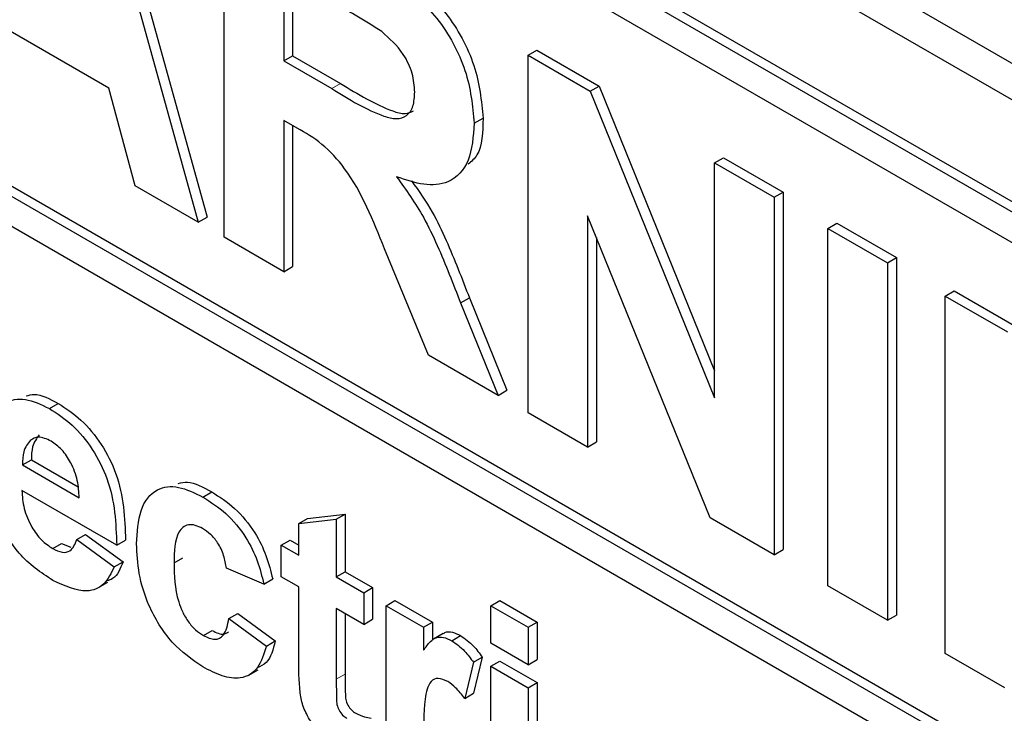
# Paper-space layout 'Blatt2' of a CAD drawing. Header units: millimetres. Extents: x 5 to 418, y 2 to 292.
# Tile 16 of 66: x 100.32 to 103.46, y 176.86 to 179.08. Entities that reach past the tile are written whole.
import ezdxf

# ---------------------------------------------------------------- set-up
doc = ezdxf.new("R2010")
doc.units = ezdxf.units.MM

psp = doc.layouts.new('Blatt2')

# ---------------------------------------------------------------- linework, layer by layer
at = {"color": 7, "linetype": 'Continuous', "lineweight": 25}
for p, q in [((92.3523, 185.3662), (106.4945, 177.2021)), ((92.2514, 185.3079), (106.5349, 177.0621)), ((106.4642, 176.7763), (92.3221, 184.9404)), ((106.4359, 176.76), (92.2938, 184.9241)), ((106.4359, 176.662), (95.9142, 182.7361)), ((95.9142, 181.0379), (106.6339, 174.8495)), ((95.9425, 181.0542), (106.6339, 174.8822)), ((106.6339, 174.7515), (95.9142, 180.9399)), ((100.5099, 179.7891), (100.8859, 178.4289)), ((100.5382, 179.8054), (100.9142, 178.4452)), ((100.9692, 178.3808), (100.9692, 179.524)), ((101.1595, 179.2235), (101.1595, 178.9451)), ((101.1878, 179.2072), (101.1878, 178.9614)), ((100.6005, 178.8574), (100.2206, 179.0768)), ((101.1595, 178.9451), (101.1878, 178.9614)), ((101.1878, 178.9614), (101.3411, 178.8729)), ((101.9408, 178.963), (101.9691, 178.9794)), ((101.9408, 177.8199), (101.9408, 178.963)), ((101.9408, 178.963), (102.1397, 178.8482)), ((101.9691, 178.9794), (102.168, 178.8645)), ((101.1595, 178.9451), (101.3128, 178.8566)), ((102.1397, 178.8482), (102.168, 178.8645)), ((102.168, 178.8645), (102.5373, 177.9537)), ((100.684, 178.5454), (100.6005, 178.8574)), ((102.1397, 178.8482), (102.5373, 177.8676)), ((101.2022, 178.7299), (101.1595, 178.7546)), ((101.1595, 178.7546), (101.1595, 178.2709)), ((101.1878, 178.7382), (101.1878, 178.2872)), ((101.7687, 178.7457), (101.797, 178.762)), ((102.5373, 178.6187), (102.5656, 178.635)), ((102.5373, 178.6187), (102.7277, 178.5088)), ((102.5373, 177.8676), (102.5373, 178.6187)), ((102.5656, 178.635), (102.756, 178.5251)), ((100.8859, 178.4289), (100.684, 178.5454)), ((102.7277, 178.5088), (102.756, 178.5251)), ((102.756, 178.5251), (102.756, 177.382)), ((102.7277, 178.5088), (102.7277, 177.3656)), ((100.8859, 178.4289), (100.9142, 178.4452)), ((102.5229, 177.4839), (102.1312, 178.4496)), ((102.1312, 178.4496), (102.1312, 177.71)), ((102.8998, 178.4094), (102.9281, 178.4258)), ((102.9281, 178.4258), (103.1185, 178.3159)), ((102.8998, 177.2663), (102.8998, 178.4094)), ((102.8998, 178.4094), (103.0902, 178.2995)), ((101.1595, 178.2709), (100.9692, 178.3808)), ((102.1595, 178.3799), (102.1595, 177.7263)), ((101.6224, 178.0037), (101.4816, 178.3445)), ((103.0902, 178.2995), (103.1185, 178.3159)), ((103.0902, 178.2995), (103.0902, 177.1564)), ((103.1185, 178.3159), (103.1185, 177.1727)), ((101.1595, 178.2709), (101.1878, 178.2872)), ((103.275, 178.1929), (103.3033, 178.2092)), ((103.3033, 178.2092), (103.5022, 178.0944)), ((101.7249, 178.1708), (101.7532, 178.1871)), ((101.7249, 178.1708), (101.8449, 177.8753)), ((101.7532, 178.1871), (101.8732, 177.8916)), ((103.275, 177.0497), (103.275, 178.1929)), ((103.275, 178.1929), (103.4739, 178.078)), ((101.8449, 177.8753), (101.6224, 178.0037)), ((101.8449, 177.8753), (101.8732, 177.8916)), ((100.41, 177.8334), (100.4383, 177.8498)), ((102.1312, 177.71), (101.9408, 177.8199)), ((102.1312, 177.71), (102.1595, 177.7263)), ((100.3243, 177.6526), (100.3526, 177.669)), ((100.3526, 177.669), (100.5017, 177.5829)), ((100.3243, 177.6526), (100.5057, 177.5479)), ((100.6253, 177.396), (100.3222, 177.571)), ((100.9012, 177.5499), (100.9295, 177.5663)), ((101.2077, 177.4651), (101.236, 177.4814)), ((101.2077, 177.4651), (101.3274, 177.4789)), ((101.236, 177.4814), (101.3556, 177.4953)), ((101.3274, 177.4789), (101.3556, 177.4953)), ((101.3274, 177.4789), (101.3274, 177.2947)), ((101.3556, 177.4953), (101.3556, 177.311)), ((102.7277, 177.3656), (102.5229, 177.4839)), ((101.2077, 177.3638), (101.2077, 177.4651)), ((100.4977, 177.4144), (100.526, 177.4307)), ((100.4977, 177.4144), (100.6173, 177.3269)), ((100.526, 177.4307), (100.6456, 177.3432)), ((100.4209, 177.385), (100.4492, 177.4013)), ((100.4492, 177.4013), (100.479, 177.3899)), ((100.6253, 177.396), (100.6536, 177.4123)), ((101.1518, 177.396), (101.1801, 177.4123)), ((101.1518, 177.2947), (101.1518, 177.396)), ((101.1518, 177.396), (101.2077, 177.3638)), ((101.1801, 177.4123), (101.2077, 177.3964)), ((102.7277, 177.3656), (102.756, 177.382)), ((100.8088, 177.3393), (100.8371, 177.3556)), ((100.6173, 177.3269), (100.6456, 177.3432)), ((101.096, 177.2716), (100.9763, 177.3223)), ((101.096, 177.2716), (101.1243, 177.288)), ((101.2077, 177.2624), (101.1518, 177.2947)), ((101.3274, 177.2947), (101.3556, 177.311)), ((101.3274, 177.2947), (101.4151, 177.244)), ((101.3556, 177.311), (101.4434, 177.2604)), ((100.5649, 177.2593), (100.5967, 177.2777)), ((101.2077, 177.0298), (101.2077, 177.2624)), ((101.4151, 177.244), (101.4434, 177.2604)), ((101.4434, 177.2604), (101.4434, 177.159)), ((103.0902, 177.1564), (102.8998, 177.2663)), ((101.4151, 177.244), (101.4151, 177.1427)), ((101.4151, 177.1427), (101.3274, 177.1933)), ((101.3274, 177.1933), (101.3274, 176.9676)), ((101.4869, 177.2026), (101.5152, 177.2189)), ((101.4869, 176.6775), (101.4869, 177.2026)), ((101.4869, 177.2026), (101.6066, 177.1335)), ((101.5152, 177.2189), (101.6349, 177.1498)), ((101.822, 177.2026), (101.8502, 177.2189)), ((101.822, 177.2026), (101.9416, 177.1335)), ((101.822, 177.0828), (101.822, 177.2026)), ((101.8502, 177.2189), (101.9699, 177.1499)), ((100.9843, 177.1611), (101.0126, 177.1774)), ((100.9843, 177.1611), (101.104, 177.0736)), ((101.0126, 177.1774), (101.1323, 177.0899)), ((101.3556, 177.177), (101.3556, 176.984)), ((103.0902, 177.1564), (103.1185, 177.1727)), ((101.4151, 177.1427), (101.4434, 177.159)), ((101.6066, 177.1335), (101.6349, 177.1498)), ((101.6066, 177.1335), (101.6066, 177.0602)), ((101.6349, 177.1498), (101.6349, 177.0919)), ((101.9416, 177.1335), (101.9699, 177.1499)), ((101.9416, 177.1335), (101.9416, 177.0138)), ((101.9699, 177.1499), (101.9699, 177.0301)), ((100.9028, 177.1068), (100.9311, 177.1231)), ((101.6698, 177.114), (101.638, 177.0956)), ((101.6969, 177.0905), (101.7252, 177.1069)), ((101.104, 177.0736), (101.1323, 177.0899)), ((101.9416, 177.0138), (101.822, 177.0828)), ((101.7661, 177.0215), (101.7944, 177.0379)), ((101.7944, 177.0379), (101.7665, 176.9226)), ((103.4654, 176.9398), (103.275, 177.0497)), ((101.7661, 177.0215), (101.7382, 176.9062)), ((101.822, 177.0091), (101.8502, 177.0255)), ((101.822, 176.484), (101.822, 177.0091)), ((101.822, 177.0091), (101.9416, 176.9401)), ((101.8502, 177.0255), (101.9699, 176.9564)), ((101.9416, 177.0138), (101.9699, 177.0301)), ((101.0459, 176.9796), (101.0778, 176.9979)), ((101.9416, 176.9401), (101.9699, 176.9564)), ((101.9699, 176.9564), (101.9699, 176.4313)), ((101.7382, 176.9062), (101.7665, 176.9226)), ((101.9416, 176.9401), (101.9416, 176.415))]:
    psp.add_line(p, q, dxfattribs=at)
at = {"color": 7, "linetype": 'Continuous', "lineweight": 18}
for p, q in [((101.3128, 178.8566), (101.3411, 178.8729)), ((101.3274, 176.9676), (101.3556, 176.984))]:
    psp.add_line(p, q, dxfattribs=at)
at = {"color": 7, "linetype": 'Continuous', "lineweight": 25}
for points, knots in [([(101.3846, 179.2841), (101.4296, 179.2574), (101.5192, 179.204), (101.6338, 179.1104), (101.7036, 179.0018), (101.7552, 178.8847), (101.7633, 178.8012), (101.7687, 178.7457)], [0, 0, 0, 0, 0.251138, 0.500538, 0.625743, 0.751054, 1, 1, 1, 1]), ([(101.4129, 179.3005), (101.4578, 179.2737), (101.5474, 179.2203), (101.6621, 179.1267), (101.7319, 179.0182), (101.7835, 178.901), (101.7916, 178.8175), (101.797, 178.762)], [0, 0, 0, 0, 0.251138, 0.500538, 0.625743, 0.751054, 1, 1, 1, 1]), ([(101.4727, 179.0391), (101.4444, 179.0568), (101.394, 179.0884), (101.3436, 179.1174), (101.3213, 179.1301)], [0, 0, 0, 0, 0.559921, 1, 1, 1, 1]), ([(101.5784, 178.8455), (101.577, 178.8649), (101.5744, 178.9037), (101.5382, 178.981), (101.4975, 179.0171), (101.4727, 179.0391)], [0, 0, 0, 0, 0.2810837, 0.5612808, 1, 1, 1, 1]), ([(101.3411, 178.8729), (101.3968, 178.8391), (101.4663, 178.7968), (101.5472, 178.7725), (101.5662, 178.7814), (101.5748, 178.7854)], [0, 0, 0, 0, 0.687726, 0.859085, 1, 1, 1, 1]), ([(101.3128, 178.8566), (101.3689, 178.822), (101.4389, 178.7789), (101.5206, 178.7568), (101.5544, 178.7675), (101.5757, 178.7986), (101.5775, 178.8298), (101.5784, 178.8455)], [0, 0, 0, 0, 0.500908, 0.625718, 0.750365, 0.875021, 1, 1, 1, 1]), ([(101.7687, 178.7457), (101.7655, 178.7034), (101.759, 178.619), (101.6945, 178.552), (101.6086, 178.5442), (101.5499, 178.5645), (101.5204, 178.5746)], [0, 0, 0, 0, 0.279943, 0.558974, 0.779184, 1, 1, 1, 1]), ([(101.797, 178.762), (101.7958, 178.7171), (101.794, 178.6532), (101.7598, 178.6236), (101.7496, 178.6148)], [0, 0, 0, 0, 0.702184, 1, 1, 1, 1]), ([(101.4816, 178.3445), (101.4459, 178.4344), (101.3964, 178.5594), (101.2823, 178.6847), (101.229, 178.7148), (101.2022, 178.7299)], [0, 0, 0, 0, 0.560986, 0.779305, 1, 1, 1, 1]), ([(101.5204, 178.5746), (101.5506, 178.5324), (101.6004, 178.4628), (101.6512, 178.3547), (101.6894, 178.263), (101.7131, 178.2015), (101.7249, 178.1708)], [0, 0, 0, 0, 0.339561, 0.559573, 0.779778, 1, 1, 1, 1]), ([(101.5683, 178.5613), (101.5915, 178.5286), (101.6341, 178.4686), (101.6794, 178.371), (101.7177, 178.2793), (101.7414, 178.2179), (101.7532, 178.1871)], [0, 0, 0, 0, 0.283889, 0.522448, 0.761214, 1, 1, 1, 1]), ([(100.2025, 177.6776), (100.2046, 177.715), (100.2087, 177.7896), (100.2588, 177.855), (100.3314, 177.8705), (100.3838, 177.8458), (100.41, 177.8334)], [0, 0, 0, 0, 0.280671, 0.559803, 0.779762, 1, 1, 1, 1]), ([(100.3362, 177.8737), (100.3445, 177.876), (100.3739, 177.8841), (100.4114, 177.8641), (100.4383, 177.8498)], [0, 0, 0, 0, 0.280478, 1, 1, 1, 1]), ([(100.41, 177.8334), (100.4347, 177.8173), (100.484, 177.7849), (100.5506, 177.7047), (100.6193, 177.5661), (100.6228, 177.4661), (100.6253, 177.396)], [0, 0, 0, 0, 0.187375, 0.374305, 0.561262, 1, 1, 1, 1]), ([(100.4383, 177.8498), (100.463, 177.8336), (100.5123, 177.8012), (100.5789, 177.721), (100.6476, 177.5824), (100.6511, 177.4824), (100.6536, 177.4123)], [0, 0, 0, 0, 0.187375, 0.374305, 0.561262, 1, 1, 1, 1]), ([(100.3497, 177.7322), (100.341, 177.721), (100.3255, 177.701), (100.3246, 177.6674), (100.3243, 177.6526)], [0, 0, 0, 0, 0.558284, 1, 1, 1, 1]), ([(100.4154, 177.729), (100.4012, 177.7353), (100.3758, 177.7467), (100.3577, 177.7367), (100.3497, 177.7322)], [0, 0, 0, 0, 0.558878, 1, 1, 1, 1]), ([(100.378, 177.7486), (100.3693, 177.7374), (100.3537, 177.7173), (100.3529, 177.6838), (100.3526, 177.669)], [0, 0, 0, 0, 0.558284, 1, 1, 1, 1]), ([(100.5057, 177.5479), (100.5046, 177.5659), (100.5026, 177.6018), (100.4823, 177.6572), (100.4509, 177.7039), (100.4272, 177.7206), (100.4154, 177.729)], [0, 0, 0, 0, 0.280983, 0.560279, 0.780219, 1, 1, 1, 1]), ([(100.3222, 177.571), (100.3235, 177.5521), (100.3262, 177.5145), (100.3499, 177.4568), (100.384, 177.4103), (100.4086, 177.3934), (100.4209, 177.385)], [0, 0, 0, 0, 0.280701, 0.559805, 0.779805, 1, 1, 1, 1]), ([(100.6891, 177.4001), (100.6912, 177.4378), (100.6953, 177.5129), (100.746, 177.5795), (100.8219, 177.589), (100.8747, 177.5629), (100.9012, 177.5499)], [0, 0, 0, 0, 0.280707, 0.559643, 0.779504, 1, 1, 1, 1]), ([(100.8221, 177.5939), (100.8317, 177.5959), (100.8633, 177.6025), (100.9024, 177.5811), (100.9295, 177.5663)], [0, 0, 0, 0, 0.305493, 1, 1, 1, 1]), ([(100.9012, 177.5499), (100.9259, 177.5342), (100.9752, 177.5027), (101.038, 177.4278), (101.0773, 177.3461), (101.0898, 177.2965), (101.096, 177.2716)], [0, 0, 0, 0, 0.280457, 0.559337, 0.779383, 1, 1, 1, 1]), ([(100.9295, 177.5663), (100.9542, 177.5505), (101.0035, 177.519), (101.0663, 177.4441), (101.1056, 177.3624), (101.118, 177.3128), (101.1243, 177.288)], [0, 0, 0, 0, 0.280457, 0.559337, 0.779383, 1, 1, 1, 1]), ([(100.4211, 177.2835), (100.3831, 177.3086), (100.3152, 177.3534), (100.2679, 177.4362), (100.2471, 177.4726)], [0, 0, 0, 0, 0.560391, 1, 1, 1, 1]), ([(100.9002, 177.4492), (100.8922, 177.4532), (100.8764, 177.4611), (100.8543, 177.4624), (100.8363, 177.4545), (100.8107, 177.4225), (100.8096, 177.3762), (100.8088, 177.3393)], [0, 0, 0, 0, 0.125319, 0.250544, 0.375796, 0.501063, 1, 1, 1, 1]), ([(100.9763, 177.3223), (100.9741, 177.3359), (100.9696, 177.3629), (100.9509, 177.4025), (100.9257, 177.4326), (100.9087, 177.4436), (100.9002, 177.4492)], [0, 0, 0, 0, 0.2805608, 0.5596483, 0.7796002, 1, 1, 1, 1]), ([(100.4209, 177.385), (100.4311, 177.3801), (100.4513, 177.3703), (100.4829, 177.3766), (100.4921, 177.4), (100.4977, 177.4144)], [0, 0, 0, 0, 0.280682, 0.560525, 1, 1, 1, 1]), ([(100.9003, 177.0069), (100.8667, 177.0302), (100.7995, 177.0766), (100.7266, 177.195), (100.6933, 177.3069), (100.6905, 177.369), (100.6891, 177.4001)], [0, 0, 0, 0, 0.279707, 0.558485, 0.778934, 1, 1, 1, 1]), ([(100.6173, 177.3269), (100.6078, 177.3069), (100.5887, 177.267), (100.5216, 177.2377), (100.4592, 177.2662), (100.4211, 177.2835)], [0, 0, 0, 0, 0.281013, 0.561314, 1, 1, 1, 1]), ([(100.6456, 177.3432), (100.6371, 177.3213), (100.6259, 177.2922), (100.6008, 177.2837), (100.5946, 177.2816)], [0, 0, 0, 0, 0.753376, 1, 1, 1, 1]), ([(100.8088, 177.3393), (100.8096, 177.2988), (100.8105, 177.2482), (100.8354, 177.1818), (100.8539, 177.1504), (100.8773, 177.1236), (100.8943, 177.1124), (100.9028, 177.1068)], [0, 0, 0, 0, 0.499313, 0.62455, 0.749763, 0.874784, 1, 1, 1, 1]), ([(100.9028, 177.1068), (100.9153, 177.1011), (100.9403, 177.0897), (100.9738, 177.1085), (100.9803, 177.1411), (100.9843, 177.1611)], [0, 0, 0, 0, 0.28016, 0.558978, 1, 1, 1, 1]), ([(100.9311, 177.1231), (100.944, 177.1166), (100.9646, 177.1063), (100.9781, 177.1158), (100.9831, 177.1193)], [0, 0, 0, 0, 0.628112, 1, 1, 1, 1]), ([(101.6066, 177.0602), (101.6136, 177.0699), (101.6252, 177.0858), (101.6457, 177.1024), (101.6701, 177.1035), (101.688, 177.0949), (101.6969, 177.0905)], [0, 0, 0, 0, 0.340514, 0.560535, 0.78019, 1, 1, 1, 1]), ([(101.6703, 177.1132), (101.6718, 177.1144), (101.6792, 177.1201), (101.6986, 177.1194), (101.7163, 177.111), (101.7252, 177.1069)], [0, 0, 0, 0, 0.1194144, 0.5595521, 1, 1, 1, 1]), ([(101.7252, 177.1069), (101.7393, 177.0969), (101.7645, 177.079), (101.7852, 177.0504), (101.7944, 177.0379)], [0, 0, 0, 0, 0.559042, 1, 1, 1, 1]), ([(101.104, 177.0736), (101.0964, 177.0484), (101.0813, 176.9981), (101.0275, 176.9657), (100.9628, 176.9743), (100.9212, 176.996), (100.9003, 177.0069)], [0, 0, 0, 0, 0.280244, 0.559157, 0.779326, 1, 1, 1, 1]), ([(101.1323, 177.0899), (101.1256, 177.0631), (101.1156, 177.0222), (101.085, 177.0083), (101.0745, 177.0036)], [0, 0, 0, 0, 0.655166, 1, 1, 1, 1]), ([(101.6969, 177.0905), (101.711, 177.0805), (101.7362, 177.0626), (101.757, 177.0341), (101.7661, 177.0215)], [0, 0, 0, 0, 0.559042, 1, 1, 1, 1]), ([(101.2116, 176.9281), (101.2101, 176.9475), (101.2075, 176.9821), (101.2076, 177.0152), (101.2077, 177.0298)], [0, 0, 0, 0, 0.559821, 1, 1, 1, 1]), ([(101.3556, 176.984), (101.3558, 176.9625), (101.3561, 176.9358), (101.357, 176.9028), (101.3639, 176.8842), (101.3758, 176.8678), (101.3851, 176.8615), (101.3898, 176.8583)], [0, 0, 0, 0, 0.501041, 0.626248, 0.751082, 0.875377, 1, 1, 1, 1]), ([(101.3274, 176.9676), (101.3276, 176.9462), (101.3278, 176.9194), (101.3287, 176.8865), (101.3356, 176.8679), (101.3476, 176.8515), (101.3569, 176.8452), (101.3615, 176.842)], [0, 0, 0, 0, 0.501041, 0.626248, 0.751082, 0.875377, 1, 1, 1, 1]), ([(101.6838, 176.9599), (101.6734, 176.9647), (101.6526, 176.9743), (101.6211, 176.9579), (101.606, 176.8825), (101.6063, 176.8115), (101.6066, 176.7641)], [0, 0, 0, 0, 0.124672, 0.248774, 0.498061, 1, 1, 1, 1]), ([(101.7382, 176.9062), (101.7288, 176.9183), (101.712, 176.9399), (101.6924, 176.9538), (101.6838, 176.9599)], [0, 0, 0, 0, 0.5602943, 1, 1, 1, 1]), ([(101.3269, 176.7607), (101.3119, 176.7705), (101.2821, 176.7902), (101.2427, 176.8333), (101.2185, 176.8839), (101.2139, 176.9134), (101.2116, 176.9281)], [0, 0, 0, 0, 0.280585, 0.56042, 0.779437, 1, 1, 1, 1]), ([(101.3898, 176.8583), (101.3993, 176.8542), (101.4162, 176.8469), (101.4323, 176.8441), (101.4394, 176.8429)], [0, 0, 0, 0, 0.559508, 1, 1, 1, 1])]:
    psp.add_open_spline(points, degree=3, knots=knots, dxfattribs=at)

doc.saveas('drawing.dxf')
